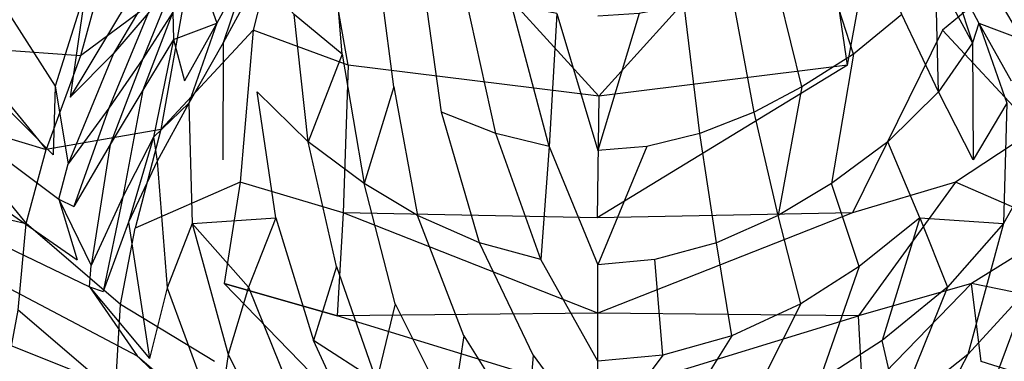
# Model space of a CAD drawing. Extents: x 0 to 0.3, y -0.31 to 0.
# Tile 13 of 27: x 0.102 to 0.184, y -0.151 to -0.122. Entities that reach past the tile are written whole.
import ezdxf

# ---------------------------------------------------------------- set-up
doc = ezdxf.new("R2010")
doc.units = 0
doc.layers.add('L0_URINAL_N_752700__0___REPLACE', color=7, linetype='CONTINUOUS')

msp = doc.modelspace()

# ---------------------------------------------------------------- linework, layer by layer
at = {"layer": 'L0_URINAL_N_752700__0___REPLACE', "color": 8}
for points, invisible_edges in [([(0.086247, -0.09873, 0.211068), (0.082701, -0.111306, 0.201759), (0.10483, -0.127692, 0.15076), (0.086247, -0.09873, 0.211068)], 14), ([(0.086247, -0.09873, 0.211068), (0.10483, -0.127692, 0.15076), (0.107343, -0.119739, 0.155452), (0.086247, -0.09873, 0.211068)], 14), ([(0.125675, -0.106162, 0.003301), (0.121308, -0.123048, 0.006277), (0.115899, -0.118524, 0.006268), (0.125675, -0.106162, 0.003301)], 14), ([(0.125675, -0.106162, 0.003301), (0.129223, -0.125957, 0.006284), (0.121308, -0.123048, 0.006277), (0.125675, -0.106162, 0.003301)], 13), ([(0.129223, -0.125957, 0.006284), (0.125675, -0.106162, 0.003301), (0.131811, -0.108482, 0.003301), (0.129223, -0.125957, 0.006284)], 14), ([(0.174325, -0.106162, 0.003301), (0.170777, -0.125957, 0.006284), (0.168189, -0.108482, 0.003301), (0.174325, -0.106162, 0.003301)], 13), ([(0.170777, -0.125957, 0.006284), (0.174325, -0.106162, 0.003301), (0.178692, -0.123048, 0.006277), (0.170777, -0.125957, 0.006284)], 14), ([(0.184101, -0.118524, 0.006268), (0.178692, -0.123048, 0.006277), (0.174325, -0.106162, 0.003301), (0.184101, -0.118524, 0.006268)], 14), ([(0.150079, -0.128524, 0.005789), (0.129223, -0.125957, 0.006284), (0.131811, -0.108482, 0.003301), (0.150079, -0.128524, 0.005789)], 14), ([(0.150079, -0.128524, 0.005789), (0.131811, -0.108482, 0.003301), (0.150023, -0.115371, 0.002129), (0.150079, -0.128524, 0.005789)], 14), ([(0.168189, -0.108482, 0.003301), (0.150079, -0.128524, 0.005789), (0.150023, -0.115371, 0.002129), (0.168189, -0.108482, 0.003301)], 14), ([(0.170777, -0.125957, 0.006284), (0.150079, -0.128524, 0.005789), (0.168189, -0.108482, 0.003301), (0.170777, -0.125957, 0.006284)], 14), ([(0.082701, -0.111306, 0.201759), (0.082629, -0.12029, 0.195069), (0.104669, -0.133409, 0.147385), (0.082701, -0.111306, 0.201759)], 14), ([(0.082701, -0.111306, 0.201759), (0.104669, -0.133409, 0.147385), (0.10483, -0.127692, 0.15076), (0.082701, -0.111306, 0.201759)], 14), ([(0.1105, -0.112161, 0.006304), (0.10694, -0.125169, 0.012325), (0.100602, -0.117162, 0.012048), (0.1105, -0.112161, 0.006304)], 14), ([(0.115899, -0.118524, 0.006268), (0.10694, -0.125169, 0.012325), (0.1105, -0.112161, 0.006304), (0.115899, -0.118524, 0.006268)], 14), ([(0.128726, -0.125046, 0.111066), (0.127824, -0.114101, 0.114209), (0.124714, -0.121737, 0.113984), (0.128726, -0.125046, 0.111066)], 14), ([(0.131527, -0.116409, 0.111528), (0.127824, -0.114101, 0.114209), (0.128726, -0.125046, 0.111066), (0.131527, -0.116409, 0.111528)], 14), ([(0.172176, -0.114101, 0.114209), (0.168473, -0.116409, 0.111528), (0.171274, -0.125046, 0.111066), (0.172176, -0.114101, 0.114209)], 14), ([(0.175286, -0.121737, 0.113984), (0.172176, -0.114101, 0.114209), (0.171274, -0.125046, 0.111066), (0.175286, -0.121737, 0.113984)], 14), ([(0.114814, -0.116312, 0.142878), (0.112054, -0.118657, 0.146912), (0.109692, -0.124986, 0.141719), (0.114814, -0.116312, 0.142878)], 14), ([(0.114814, -0.116312, 0.142878), (0.109692, -0.124986, 0.141719), (0.112575, -0.121623, 0.137104), (0.114814, -0.116312, 0.142878)], 14), ([(0.10694, -0.125169, 0.012325), (0.097112, -0.12446, 0.020117), (0.100602, -0.117162, 0.012048), (0.10694, -0.125169, 0.012325)], 14), ([(0.121151, -0.117102, 0.118968), (0.11726, -0.119481, 0.123842), (0.118291, -0.122454, 0.120148), (0.121151, -0.117102, 0.118968)], 13), ([(0.121151, -0.117102, 0.118968), (0.118291, -0.122454, 0.120148), (0.118824, -0.124096, 0.118402), (0.121151, -0.117102, 0.118968)], 14), ([(0.121151, -0.117102, 0.118968), (0.118824, -0.124096, 0.118402), (0.121878, -0.118465, 0.117336), (0.121151, -0.117102, 0.118968)], 14), ([(0.133013, -0.127759, 0.108857), (0.131527, -0.116409, 0.111528), (0.128726, -0.125046, 0.111066), (0.133013, -0.127759, 0.108857)], 14), ([(0.135373, -0.118281, 0.109494), (0.131527, -0.116409, 0.111528), (0.133013, -0.127759, 0.108857), (0.135373, -0.118281, 0.109494)], 14), ([(0.168473, -0.116409, 0.111528), (0.164627, -0.118281, 0.109494), (0.166987, -0.127759, 0.108857), (0.168473, -0.116409, 0.111528)], 14), ([(0.171274, -0.125046, 0.111066), (0.168473, -0.116409, 0.111528), (0.166987, -0.127759, 0.108857), (0.171274, -0.125046, 0.111066)], 14), ([(0.178849, -0.117102, 0.118968), (0.178122, -0.118465, 0.117336), (0.181176, -0.124096, 0.118402), (0.178849, -0.117102, 0.118968)], 14), ([(0.178849, -0.117102, 0.118968), (0.181176, -0.124096, 0.118402), (0.181709, -0.122454, 0.120148), (0.178849, -0.117102, 0.118968)], 14), ([(0.18274, -0.119481, 0.123842), (0.178849, -0.117102, 0.118968), (0.181709, -0.122454, 0.120148), (0.18274, -0.119481, 0.123842)], 13), ([(0.112054, -0.118657, 0.146912), (0.108541, -0.120932, 0.152294), (0.106087, -0.128622, 0.147864), (0.112054, -0.118657, 0.146912)], 14), ([(0.112054, -0.118657, 0.146912), (0.106087, -0.128622, 0.147864), (0.109692, -0.124986, 0.141719), (0.112054, -0.118657, 0.146912)], 14), ([(0.115899, -0.118524, 0.006268), (0.113629, -0.13131, 0.01255), (0.10694, -0.125169, 0.012325), (0.115899, -0.118524, 0.006268)], 14), ([(0.115021, -0.118286, 0.133766), (0.112575, -0.121623, 0.137104), (0.112119, -0.125431, 0.132862), (0.115021, -0.118286, 0.133766)], 14), ([(0.115021, -0.118286, 0.133766), (0.112119, -0.125431, 0.132862), (0.114631, -0.12154, 0.12924), (0.115021, -0.118286, 0.133766)], 14), ([(0.121308, -0.123048, 0.006277), (0.113629, -0.13131, 0.01255), (0.115899, -0.118524, 0.006268), (0.121308, -0.123048, 0.006277)], 14), ([(0.121878, -0.118465, 0.117336), (0.118824, -0.124096, 0.118402), (0.121653, -0.128165, 0.114771), (0.121878, -0.118465, 0.117336)], 14), ([(0.124714, -0.121737, 0.113984), (0.121878, -0.118465, 0.117336), (0.121653, -0.128165, 0.114771), (0.124714, -0.121737, 0.113984)], 14), ([(0.136992, -0.129851, 0.107405), (0.135373, -0.118281, 0.109494), (0.133013, -0.127759, 0.108857), (0.136992, -0.129851, 0.107405)], 14), ([(0.138881, -0.119711, 0.108164), (0.135373, -0.118281, 0.109494), (0.136992, -0.129851, 0.107405), (0.138881, -0.119711, 0.108164)], 14), ([(0.164627, -0.118281, 0.109494), (0.161119, -0.119711, 0.108164), (0.163008, -0.129851, 0.107405), (0.164627, -0.118281, 0.109494)], 14), ([(0.166987, -0.127759, 0.108857), (0.164627, -0.118281, 0.109494), (0.163008, -0.129851, 0.107405), (0.166987, -0.127759, 0.108857)], 14), ([(0.178347, -0.128165, 0.114771), (0.178122, -0.118465, 0.117336), (0.175286, -0.121737, 0.113984), (0.178347, -0.128165, 0.114771)], 14), ([(0.181176, -0.124096, 0.118402), (0.178122, -0.118465, 0.117336), (0.178347, -0.128165, 0.114771), (0.181176, -0.124096, 0.118402)], 14), ([(0.186371, -0.13131, 0.01255), (0.178692, -0.123048, 0.006277), (0.184101, -0.118524, 0.006268), (0.186371, -0.13131, 0.01255)], 14), ([(0.11726, -0.119481, 0.123842), (0.114631, -0.12154, 0.12924), (0.114687, -0.123807, 0.126293), (0.11726, -0.119481, 0.123842)], 13), ([(0.114687, -0.123807, 0.126293), (0.118291, -0.122454, 0.120148), (0.11726, -0.119481, 0.123842), (0.114687, -0.123807, 0.126293)], 14), ([(0.181709, -0.122454, 0.120148), (0.185313, -0.123807, 0.126293), (0.18274, -0.119481, 0.123842), (0.181709, -0.122454, 0.120148)], 14), ([(0.185369, -0.12154, 0.12924), (0.18274, -0.119481, 0.123842), (0.185313, -0.123807, 0.126293), (0.185369, -0.12154, 0.12924)], 13), ([(0.082629, -0.12029, 0.195069), (0.083458, -0.126035, 0.190776), (0.10515, -0.137083, 0.145215), (0.082629, -0.12029, 0.195069)], 14), ([(0.082629, -0.12029, 0.195069), (0.10515, -0.137083, 0.145215), (0.104669, -0.133409, 0.147385), (0.082629, -0.12029, 0.195069)], 14), ([(0.107343, -0.119739, 0.155452), (0.10483, -0.127692, 0.15076), (0.106087, -0.128622, 0.147864), (0.107343, -0.119739, 0.155452)], 14), ([(0.107343, -0.119739, 0.155452), (0.106087, -0.128622, 0.147864), (0.108541, -0.120932, 0.152294), (0.107343, -0.119739, 0.155452)], 14), ([(0.141519, -0.131639, 0.106322), (0.138881, -0.119711, 0.108164), (0.136992, -0.129851, 0.107405), (0.141519, -0.131639, 0.106322)], 14), ([(0.142806, -0.120925, 0.107179), (0.138881, -0.119711, 0.108164), (0.141519, -0.131639, 0.106322), (0.142806, -0.120925, 0.107179)], 14), ([(0.161119, -0.119711, 0.108164), (0.157194, -0.120925, 0.107179), (0.158481, -0.131639, 0.106322), (0.161119, -0.119711, 0.108164)], 14), ([(0.163008, -0.129851, 0.107405), (0.161119, -0.119711, 0.108164), (0.158481, -0.131639, 0.106322), (0.163008, -0.129851, 0.107405)], 14), ([(0.145937, -0.132722, 0.105795), (0.142806, -0.120925, 0.107179), (0.141519, -0.131639, 0.106322), (0.145937, -0.132722, 0.105795)], 14), ([(0.146573, -0.121655, 0.106704), (0.142806, -0.120925, 0.107179), (0.145937, -0.132722, 0.105795), (0.146573, -0.121655, 0.106704)], 14), ([(0.157194, -0.120925, 0.107179), (0.153427, -0.121655, 0.106704), (0.154063, -0.132722, 0.105795), (0.157194, -0.120925, 0.107179)], 14), ([(0.158481, -0.131639, 0.106322), (0.157194, -0.120925, 0.107179), (0.154063, -0.132722, 0.105795), (0.158481, -0.131639, 0.106322)], 14), ([(0.112575, -0.121623, 0.137104), (0.109692, -0.124986, 0.141719), (0.109293, -0.129525, 0.137929), (0.112575, -0.121623, 0.137104)], 14), ([(0.112575, -0.121623, 0.137104), (0.109293, -0.129525, 0.137929), (0.112119, -0.125431, 0.132862), (0.112575, -0.121623, 0.137104)], 14), ([(0.114631, -0.12154, 0.12924), (0.112119, -0.125431, 0.132862), (0.112123, -0.12803, 0.130083), (0.114631, -0.12154, 0.12924)], 14), ([(0.114631, -0.12154, 0.12924), (0.112123, -0.12803, 0.130083), (0.114687, -0.123807, 0.126293), (0.114631, -0.12154, 0.12924)], 14), ([(0.125878, -0.132332, 0.11155), (0.124714, -0.121737, 0.113984), (0.121653, -0.128165, 0.114771), (0.125878, -0.132332, 0.11155)], 14), ([(0.128726, -0.125046, 0.111066), (0.124714, -0.121737, 0.113984), (0.125878, -0.132332, 0.11155), (0.128726, -0.125046, 0.111066)], 14), ([(0.149999, -0.133057, 0.105656), (0.146573, -0.121655, 0.106704), (0.145937, -0.132722, 0.105795), (0.149999, -0.133057, 0.105656)], 13), ([(0.146573, -0.121655, 0.106704), (0.149999, -0.133057, 0.105656), (0.149999, -0.121879, 0.10658), (0.146573, -0.121655, 0.106704)], 14), ([(0.149999, -0.133057, 0.105656), (0.153427, -0.121655, 0.106704), (0.149999, -0.121879, 0.10658), (0.149999, -0.133057, 0.105656)], 13), ([(0.153427, -0.121655, 0.106704), (0.149999, -0.133057, 0.105656), (0.154063, -0.132722, 0.105795), (0.153427, -0.121655, 0.106704)], 14), ([(0.175286, -0.121737, 0.113984), (0.171274, -0.125046, 0.111066), (0.174122, -0.132332, 0.11155), (0.175286, -0.121737, 0.113984)], 14), ([(0.178347, -0.128165, 0.114771), (0.175286, -0.121737, 0.113984), (0.174122, -0.132332, 0.11155), (0.178347, -0.128165, 0.114771)], 14), ([(0.118291, -0.122454, 0.120148), (0.114687, -0.123807, 0.126293), (0.115605, -0.127254, 0.122561), (0.118291, -0.122454, 0.120148)], 13), ([(0.118291, -0.122454, 0.120148), (0.115605, -0.127254, 0.122561), (0.115968, -0.129106, 0.120772), (0.118291, -0.122454, 0.120148)], 14), ([(0.118291, -0.122454, 0.120148), (0.115968, -0.129106, 0.120772), (0.118824, -0.124096, 0.118402), (0.118291, -0.122454, 0.120148)], 14), ([(0.181709, -0.122454, 0.120148), (0.181176, -0.124096, 0.118402), (0.184032, -0.129106, 0.120772), (0.181709, -0.122454, 0.120148)], 14), ([(0.181709, -0.122454, 0.120148), (0.184032, -0.129106, 0.120772), (0.184395, -0.127254, 0.122561), (0.181709, -0.122454, 0.120148)], 14), ([(0.185313, -0.123807, 0.126293), (0.181709, -0.122454, 0.120148), (0.184395, -0.127254, 0.122561), (0.185313, -0.123807, 0.126293)], 13), ([(0.121308, -0.123048, 0.006277), (0.120241, -0.135673, 0.01264), (0.113629, -0.13131, 0.01255), (0.121308, -0.123048, 0.006277)], 14), ([(0.12881, -0.138232, 0.012538), (0.120241, -0.135673, 0.01264), (0.121308, -0.123048, 0.006277), (0.12881, -0.138232, 0.012538)], 14), ([(0.129223, -0.125957, 0.006284), (0.12881, -0.138232, 0.012538), (0.121308, -0.123048, 0.006277), (0.129223, -0.125957, 0.006284)], 14), ([(0.178692, -0.123048, 0.006277), (0.17119, -0.138232, 0.012538), (0.170777, -0.125957, 0.006284), (0.178692, -0.123048, 0.006277)], 14), ([(0.179759, -0.135673, 0.01264), (0.17119, -0.138232, 0.012538), (0.178692, -0.123048, 0.006277), (0.179759, -0.135673, 0.01264)], 14), ([(0.186371, -0.13131, 0.01255), (0.179759, -0.135673, 0.01264), (0.178692, -0.123048, 0.006277), (0.186371, -0.13131, 0.01255)], 14), ([(0.097112, -0.12446, 0.020117), (0.104072, -0.132967, 0.02027), (0.095068, -0.13024, 0.030918), (0.097112, -0.12446, 0.020117)], 14), ([(0.10694, -0.125169, 0.012325), (0.104072, -0.132967, 0.02027), (0.097112, -0.12446, 0.020117), (0.10694, -0.125169, 0.012325)], 14), ([(0.114687, -0.123807, 0.126293), (0.112123, -0.12803, 0.130083), (0.113017, -0.131929, 0.126466), (0.114687, -0.123807, 0.126293)], 14), ([(0.114687, -0.123807, 0.126293), (0.113017, -0.131929, 0.126466), (0.115605, -0.127254, 0.122561), (0.114687, -0.123807, 0.126293)], 14), ([(0.118824, -0.124096, 0.118402), (0.115968, -0.129106, 0.120772), (0.11878, -0.133814, 0.116936), (0.118824, -0.124096, 0.118402)], 14), ([(0.118824, -0.124096, 0.118402), (0.11878, -0.133814, 0.116936), (0.121653, -0.128165, 0.114771), (0.118824, -0.124096, 0.118402)], 14), ([(0.181176, -0.124096, 0.118402), (0.178347, -0.128165, 0.114771), (0.18122, -0.133814, 0.116936), (0.181176, -0.124096, 0.118402)], 14), ([(0.181176, -0.124096, 0.118402), (0.18122, -0.133814, 0.116936), (0.184032, -0.129106, 0.120772), (0.181176, -0.124096, 0.118402)], 14), ([(0.113629, -0.13131, 0.01255), (0.104072, -0.132967, 0.02027), (0.10694, -0.125169, 0.012325), (0.113629, -0.13131, 0.01255)], 14), ([(0.109692, -0.124986, 0.141719), (0.106087, -0.128622, 0.147864), (0.10592, -0.134154, 0.144677), (0.109692, -0.124986, 0.141719)], 14), ([(0.109692, -0.124986, 0.141719), (0.10592, -0.134154, 0.144677), (0.109293, -0.129525, 0.137929), (0.109692, -0.124986, 0.141719)], 14), ([(0.130559, -0.135779, 0.10908), (0.128726, -0.125046, 0.111066), (0.125878, -0.132332, 0.11155), (0.130559, -0.135779, 0.10908)], 13), ([(0.128726, -0.125046, 0.111066), (0.130559, -0.135779, 0.10908), (0.133013, -0.127759, 0.108857), (0.128726, -0.125046, 0.111066)], 14), ([(0.169441, -0.135779, 0.10908), (0.171274, -0.125046, 0.111066), (0.166987, -0.127759, 0.108857), (0.169441, -0.135779, 0.10908)], 13), ([(0.171274, -0.125046, 0.111066), (0.169441, -0.135779, 0.10908), (0.174122, -0.132332, 0.11155), (0.171274, -0.125046, 0.111066)], 14), ([(0.083458, -0.126035, 0.190776), (0.085857, -0.133911, 0.184865), (0.106657, -0.142148, 0.142223), (0.083458, -0.126035, 0.190776)], 14), ([(0.083458, -0.126035, 0.190776), (0.106657, -0.142148, 0.142223), (0.10515, -0.137083, 0.145215), (0.083458, -0.126035, 0.190776)], 14), ([(0.112119, -0.125431, 0.132862), (0.109293, -0.129525, 0.137929), (0.109409, -0.132536, 0.13545), (0.112119, -0.125431, 0.132862)], 14), ([(0.112119, -0.125431, 0.132862), (0.109409, -0.132536, 0.13545), (0.112123, -0.12803, 0.130083), (0.112119, -0.125431, 0.132862)], 14), ([(0.149942, -0.138655, 0.013057), (0.12881, -0.138232, 0.012538), (0.129223, -0.125957, 0.006284), (0.149942, -0.138655, 0.013057)], 14), ([(0.150079, -0.128524, 0.005789), (0.149942, -0.138655, 0.013057), (0.129223, -0.125957, 0.006284), (0.150079, -0.128524, 0.005789)], 14), ([(0.170777, -0.125957, 0.006284), (0.149942, -0.138655, 0.013057), (0.150079, -0.128524, 0.005789), (0.170777, -0.125957, 0.006284)], 14), ([(0.17119, -0.138232, 0.012538), (0.149942, -0.138655, 0.013057), (0.170777, -0.125957, 0.006284), (0.17119, -0.138232, 0.012538)], 14), ([(0.10483, -0.127692, 0.15076), (0.104669, -0.133409, 0.147385), (0.10592, -0.134154, 0.144677), (0.10483, -0.127692, 0.15076)], 14), ([(0.10483, -0.127692, 0.15076), (0.10592, -0.134154, 0.144677), (0.106087, -0.128622, 0.147864), (0.10483, -0.127692, 0.15076)], 14), ([(0.113017, -0.131929, 0.126466), (0.115968, -0.129106, 0.120772), (0.115605, -0.127254, 0.122561), (0.113017, -0.131929, 0.126466)], 14), ([(0.134994, -0.138445, 0.107416), (0.133013, -0.127759, 0.108857), (0.130559, -0.135779, 0.10908), (0.134994, -0.138445, 0.107416)], 13), ([(0.133013, -0.127759, 0.108857), (0.134994, -0.138445, 0.107416), (0.136992, -0.129851, 0.107405), (0.133013, -0.127759, 0.108857)], 14), ([(0.165006, -0.138445, 0.107416), (0.166987, -0.127759, 0.108857), (0.163008, -0.129851, 0.107405), (0.165006, -0.138445, 0.107416)], 13), ([(0.166987, -0.127759, 0.108857), (0.165006, -0.138445, 0.107416), (0.169441, -0.135779, 0.10908), (0.166987, -0.127759, 0.108857)], 14), ([(0.112123, -0.12803, 0.130083), (0.109409, -0.132536, 0.13545), (0.110453, -0.136907, 0.132126), (0.112123, -0.12803, 0.130083)], 14), ([(0.112123, -0.12803, 0.130083), (0.110453, -0.136907, 0.132126), (0.113017, -0.131929, 0.126466), (0.112123, -0.12803, 0.130083)], 14), ([(0.1232, -0.138661, 0.113441), (0.121653, -0.128165, 0.114771), (0.11878, -0.133814, 0.116936), (0.1232, -0.138661, 0.113441)], 14), ([(0.125878, -0.132332, 0.11155), (0.121653, -0.128165, 0.114771), (0.1232, -0.138661, 0.113441), (0.125878, -0.132332, 0.11155)], 14), ([(0.178347, -0.128165, 0.114771), (0.174122, -0.132332, 0.11155), (0.1768, -0.138661, 0.113441), (0.178347, -0.128165, 0.114771)], 14), ([(0.18122, -0.133814, 0.116936), (0.178347, -0.128165, 0.114771), (0.1768, -0.138661, 0.113441), (0.18122, -0.133814, 0.116936)], 14), ([(0.115968, -0.129106, 0.120772), (0.113017, -0.131929, 0.126466), (0.113334, -0.13393, 0.124731), (0.115968, -0.129106, 0.120772)], 13), ([(0.115968, -0.129106, 0.120772), (0.113334, -0.13393, 0.124731), (0.116234, -0.13911, 0.120843), (0.115968, -0.129106, 0.120772)], 14), ([(0.115968, -0.129106, 0.120772), (0.116234, -0.13911, 0.120843), (0.11878, -0.133814, 0.116936), (0.115968, -0.129106, 0.120772)], 14), ([(0.184032, -0.129106, 0.120772), (0.18122, -0.133814, 0.116936), (0.183766, -0.13911, 0.120843), (0.184032, -0.129106, 0.120772)], 14), ([(0.184032, -0.129106, 0.120772), (0.183766, -0.13911, 0.120843), (0.186666, -0.13393, 0.124731), (0.184032, -0.129106, 0.120772)], 14), ([(0.095068, -0.13024, 0.030918), (0.102432, -0.139116, 0.031149), (0.094179, -0.137269, 0.055077), (0.095068, -0.13024, 0.030918)], 14), ([(0.095068, -0.13024, 0.030918), (0.104072, -0.132967, 0.02027), (0.102432, -0.139116, 0.031149), (0.095068, -0.13024, 0.030918)], 14), ([(0.109293, -0.129525, 0.137929), (0.10592, -0.134154, 0.144677), (0.106382, -0.137711, 0.142628), (0.109293, -0.129525, 0.137929)], 14), ([(0.109293, -0.129525, 0.137929), (0.106382, -0.137711, 0.142628), (0.109409, -0.132536, 0.13545), (0.109293, -0.129525, 0.137929)], 14), ([(0.140139, -0.14073, 0.106145), (0.136992, -0.129851, 0.107405), (0.134994, -0.138445, 0.107416), (0.140139, -0.14073, 0.106145)], 14), ([(0.141519, -0.131639, 0.106322), (0.136992, -0.129851, 0.107405), (0.140139, -0.14073, 0.106145), (0.141519, -0.131639, 0.106322)], 14), ([(0.163008, -0.129851, 0.107405), (0.158481, -0.131639, 0.106322), (0.159861, -0.14073, 0.106145), (0.163008, -0.129851, 0.107405)], 14), ([(0.165006, -0.138445, 0.107416), (0.163008, -0.129851, 0.107405), (0.159861, -0.14073, 0.106145), (0.165006, -0.138445, 0.107416)], 14), ([(0.113629, -0.13131, 0.01255), (0.111503, -0.139504, 0.020363), (0.104072, -0.132967, 0.02027), (0.113629, -0.13131, 0.01255)], 14), ([(0.113017, -0.131929, 0.126466), (0.110453, -0.136907, 0.132126), (0.110949, -0.139008, 0.130564), (0.113017, -0.131929, 0.126466)], 14), ([(0.113017, -0.131929, 0.126466), (0.110949, -0.139008, 0.130564), (0.113334, -0.13393, 0.124731), (0.113017, -0.131929, 0.126466)], 14), ([(0.120241, -0.135673, 0.01264), (0.111503, -0.139504, 0.020363), (0.113629, -0.13131, 0.01255), (0.120241, -0.135673, 0.01264)], 14), ([(0.145249, -0.142118, 0.105498), (0.141519, -0.131639, 0.106322), (0.140139, -0.14073, 0.106145), (0.145249, -0.142118, 0.105498)], 14), ([(0.145937, -0.132722, 0.105795), (0.141519, -0.131639, 0.106322), (0.145249, -0.142118, 0.105498), (0.145937, -0.132722, 0.105795)], 14), ([(0.158481, -0.131639, 0.106322), (0.154063, -0.132722, 0.105795), (0.154751, -0.142118, 0.105498), (0.158481, -0.131639, 0.106322)], 14), ([(0.159861, -0.14073, 0.106145), (0.158481, -0.131639, 0.106322), (0.154751, -0.142118, 0.105498), (0.159861, -0.14073, 0.106145)], 14), ([(0.188497, -0.139504, 0.020363), (0.179759, -0.135673, 0.01264), (0.186371, -0.13131, 0.01255), (0.188497, -0.139504, 0.020363)], 14), ([(0.109409, -0.132536, 0.13545), (0.106382, -0.137711, 0.142628), (0.107839, -0.142615, 0.139802), (0.109409, -0.132536, 0.13545)], 14), ([(0.109409, -0.132536, 0.13545), (0.107839, -0.142615, 0.139802), (0.110453, -0.136907, 0.132126), (0.109409, -0.132536, 0.13545)], 14), ([(0.128251, -0.142691, 0.110715), (0.125878, -0.132332, 0.11155), (0.1232, -0.138661, 0.113441), (0.128251, -0.142691, 0.110715)], 14), ([(0.130559, -0.135779, 0.10908), (0.125878, -0.132332, 0.11155), (0.128251, -0.142691, 0.110715), (0.130559, -0.135779, 0.10908)], 14), ([(0.149999, -0.142548, 0.105322), (0.145937, -0.132722, 0.105795), (0.145249, -0.142118, 0.105498), (0.149999, -0.142548, 0.105322)], 13), ([(0.145937, -0.132722, 0.105795), (0.149999, -0.142548, 0.105322), (0.149999, -0.133057, 0.105656), (0.145937, -0.132722, 0.105795)], 14), ([(0.149999, -0.142548, 0.105322), (0.154063, -0.132722, 0.105795), (0.149999, -0.133057, 0.105656), (0.149999, -0.142548, 0.105322)], 13), ([(0.154063, -0.132722, 0.105795), (0.149999, -0.142548, 0.105322), (0.154751, -0.142118, 0.105498), (0.154063, -0.132722, 0.105795)], 14), ([(0.174122, -0.132332, 0.11155), (0.169441, -0.135779, 0.10908), (0.171749, -0.142691, 0.110715), (0.174122, -0.132332, 0.11155)], 14), ([(0.1768, -0.138661, 0.113441), (0.174122, -0.132332, 0.11155), (0.171749, -0.142691, 0.110715), (0.1768, -0.138661, 0.113441)], 14), ([(0.102432, -0.139116, 0.031149), (0.104072, -0.132967, 0.02027), (0.111503, -0.139504, 0.020363), (0.102432, -0.139116, 0.031149)], 14), ([(0.10515, -0.137083, 0.145215), (0.10592, -0.134154, 0.144677), (0.104669, -0.133409, 0.147385), (0.10515, -0.137083, 0.145215)], 14), ([(0.085857, -0.133911, 0.184865), (0.087463, -0.13736, 0.182265), (0.107692, -0.144376, 0.140907), (0.085857, -0.133911, 0.184865)], 14), ([(0.085857, -0.133911, 0.184865), (0.107692, -0.144376, 0.140907), (0.106657, -0.142148, 0.142223), (0.085857, -0.133911, 0.184865)], 14), ([(0.10592, -0.134154, 0.144677), (0.10515, -0.137083, 0.145215), (0.106382, -0.137711, 0.142628), (0.10592, -0.134154, 0.144677)], 13), ([(0.113334, -0.13393, 0.124731), (0.110949, -0.139008, 0.130564), (0.114154, -0.144482, 0.126856), (0.113334, -0.13393, 0.124731)], 14), ([(0.113334, -0.13393, 0.124731), (0.114154, -0.144482, 0.126856), (0.116234, -0.13911, 0.120843), (0.113334, -0.13393, 0.124731)], 14), ([(0.116234, -0.13911, 0.120843), (0.1232, -0.138661, 0.113441), (0.11878, -0.133814, 0.116936), (0.116234, -0.13911, 0.120843)], 14), ([(0.1768, -0.138661, 0.113441), (0.183766, -0.13911, 0.120843), (0.18122, -0.133814, 0.116936), (0.1768, -0.138661, 0.113441)], 14), ([(0.186666, -0.13393, 0.124731), (0.183766, -0.13911, 0.120843), (0.185846, -0.144482, 0.126856), (0.186666, -0.13393, 0.124731)], 14), ([(0.120241, -0.135673, 0.01264), (0.118905, -0.144111, 0.02041), (0.111503, -0.139504, 0.020363), (0.120241, -0.135673, 0.01264)], 14), ([(0.128299, -0.1468, 0.020355), (0.118905, -0.144111, 0.02041), (0.120241, -0.135673, 0.01264), (0.128299, -0.1468, 0.020355)], 14), ([(0.12881, -0.138232, 0.012538), (0.128299, -0.1468, 0.020355), (0.120241, -0.135673, 0.01264), (0.12881, -0.138232, 0.012538)], 14), ([(0.133116, -0.145802, 0.108826), (0.130559, -0.135779, 0.10908), (0.128251, -0.142691, 0.110715), (0.133116, -0.145802, 0.108826)], 14), ([(0.134994, -0.138445, 0.107416), (0.130559, -0.135779, 0.10908), (0.133116, -0.145802, 0.108826), (0.134994, -0.138445, 0.107416)], 14), ([(0.169441, -0.135779, 0.10908), (0.165006, -0.138445, 0.107416), (0.166884, -0.145802, 0.108826), (0.169441, -0.135779, 0.10908)], 14), ([(0.171749, -0.142691, 0.110715), (0.169441, -0.135779, 0.10908), (0.166884, -0.145802, 0.108826), (0.171749, -0.142691, 0.110715)], 14), ([(0.179759, -0.135673, 0.01264), (0.171701, -0.1468, 0.020355), (0.17119, -0.138232, 0.012538), (0.179759, -0.135673, 0.01264)], 14), ([(0.181095, -0.144111, 0.02041), (0.171701, -0.1468, 0.020355), (0.179759, -0.135673, 0.01264), (0.181095, -0.144111, 0.02041)], 14), ([(0.188497, -0.139504, 0.020363), (0.181095, -0.144111, 0.02041), (0.179759, -0.135673, 0.01264), (0.188497, -0.139504, 0.020363)], 14), ([(0.087463, -0.13736, 0.182265), (0.0935, -0.146218, 0.175548), (0.111649, -0.150135, 0.137502), (0.087463, -0.13736, 0.182265)], 14), ([(0.087463, -0.13736, 0.182265), (0.111649, -0.150135, 0.137502), (0.107692, -0.144376, 0.140907), (0.087463, -0.13736, 0.182265)], 14), ([(0.094179, -0.137269, 0.055077), (0.102432, -0.139116, 0.031149), (0.101752, -0.146331, 0.055641), (0.094179, -0.137269, 0.055077)], 14), ([(0.10515, -0.137083, 0.145215), (0.106657, -0.142148, 0.142223), (0.107839, -0.142615, 0.139802), (0.10515, -0.137083, 0.145215)], 14), ([(0.10515, -0.137083, 0.145215), (0.107839, -0.142615, 0.139802), (0.106382, -0.137711, 0.142628), (0.10515, -0.137083, 0.145215)], 14), ([(0.110453, -0.136907, 0.132126), (0.107839, -0.142615, 0.139802), (0.108841, -0.144775, 0.138558), (0.110453, -0.136907, 0.132126)], 14), ([(0.110453, -0.136907, 0.132126), (0.108841, -0.144775, 0.138558), (0.110949, -0.139008, 0.130564), (0.110453, -0.136907, 0.132126)], 14), ([(0.15, -0.146585, 0.020817), (0.128299, -0.1468, 0.020355), (0.12881, -0.138232, 0.012538), (0.15, -0.146585, 0.020817)], 14), ([(0.15, -0.146585, 0.020817), (0.12881, -0.138232, 0.012538), (0.149942, -0.138655, 0.013057), (0.15, -0.146585, 0.020817)], 14), ([(0.138844, -0.148463, 0.107346), (0.134994, -0.138445, 0.107416), (0.133116, -0.145802, 0.108826), (0.138844, -0.148463, 0.107346)], 14), ([(0.140139, -0.14073, 0.106145), (0.134994, -0.138445, 0.107416), (0.138844, -0.148463, 0.107346), (0.140139, -0.14073, 0.106145)], 14), ([(0.17119, -0.138232, 0.012538), (0.15, -0.146585, 0.020817), (0.149942, -0.138655, 0.013057), (0.17119, -0.138232, 0.012538)], 14), ([(0.171701, -0.1468, 0.020355), (0.15, -0.146585, 0.020817), (0.17119, -0.138232, 0.012538), (0.171701, -0.1468, 0.020355)], 14), ([(0.165006, -0.138445, 0.107416), (0.159861, -0.14073, 0.106145), (0.161156, -0.148463, 0.107346), (0.165006, -0.138445, 0.107416)], 14), ([(0.166884, -0.145802, 0.108826), (0.165006, -0.138445, 0.107416), (0.161156, -0.148463, 0.107346), (0.166884, -0.145802, 0.108826)], 14), ([(0.101752, -0.146331, 0.055641), (0.102432, -0.139116, 0.031149), (0.110278, -0.14587, 0.031302), (0.101752, -0.146331, 0.055641)], 14), ([(0.110278, -0.14587, 0.031302), (0.102432, -0.139116, 0.031149), (0.111503, -0.139504, 0.020363), (0.110278, -0.14587, 0.031302)], 14), ([(0.110949, -0.139008, 0.130564), (0.108841, -0.144775, 0.138558), (0.11268, -0.150357, 0.135342), (0.110949, -0.139008, 0.130564)], 14), ([(0.110949, -0.139008, 0.130564), (0.11268, -0.150357, 0.135342), (0.114154, -0.144482, 0.126856), (0.110949, -0.139008, 0.130564)], 14), ([(0.116234, -0.13911, 0.120843), (0.114154, -0.144482, 0.126856), (0.119222, -0.150014, 0.1233), (0.116234, -0.13911, 0.120843)], 14), ([(0.1232, -0.138661, 0.113441), (0.116234, -0.13911, 0.120843), (0.120909, -0.144425, 0.117203), (0.1232, -0.138661, 0.113441)], 13), ([(0.116234, -0.13911, 0.120843), (0.119222, -0.150014, 0.1233), (0.120909, -0.144425, 0.117203), (0.116234, -0.13911, 0.120843)], 14), ([(0.126328, -0.148847, 0.114314), (0.1232, -0.138661, 0.113441), (0.120909, -0.144425, 0.117203), (0.126328, -0.148847, 0.114314)], 13), ([(0.1232, -0.138661, 0.113441), (0.126328, -0.148847, 0.114314), (0.128251, -0.142691, 0.110715), (0.1232, -0.138661, 0.113441)], 14), ([(0.173672, -0.148847, 0.114314), (0.1768, -0.138661, 0.113441), (0.171749, -0.142691, 0.110715), (0.173672, -0.148847, 0.114314)], 13), ([(0.1768, -0.138661, 0.113441), (0.173672, -0.148847, 0.114314), (0.179091, -0.144425, 0.117203), (0.1768, -0.138661, 0.113441)], 14), ([(0.183766, -0.13911, 0.120843), (0.1768, -0.138661, 0.113441), (0.179091, -0.144425, 0.117203), (0.183766, -0.13911, 0.120843)], 13), ([(0.183766, -0.13911, 0.120843), (0.179091, -0.144425, 0.117203), (0.180778, -0.150014, 0.1233), (0.183766, -0.13911, 0.120843)], 14), ([(0.183766, -0.13911, 0.120843), (0.180778, -0.150014, 0.1233), (0.185846, -0.144482, 0.126856), (0.183766, -0.13911, 0.120843)], 14), ([(0.110278, -0.14587, 0.031302), (0.111503, -0.139504, 0.020363), (0.118905, -0.144111, 0.02041), (0.110278, -0.14587, 0.031302)], 14), ([(0.189722, -0.14587, 0.031302), (0.181095, -0.144111, 0.02041), (0.188497, -0.139504, 0.020363), (0.189722, -0.14587, 0.031302)], 14), ([(0.144604, -0.150074, 0.106562), (0.140139, -0.14073, 0.106145), (0.138844, -0.148463, 0.107346), (0.144604, -0.150074, 0.106562)], 14), ([(0.145249, -0.142118, 0.105498), (0.140139, -0.14073, 0.106145), (0.144604, -0.150074, 0.106562), (0.145249, -0.142118, 0.105498)], 14), ([(0.159861, -0.14073, 0.106145), (0.154751, -0.142118, 0.105498), (0.155396, -0.150074, 0.106562), (0.159861, -0.14073, 0.106145)], 14), ([(0.161156, -0.148463, 0.107346), (0.159861, -0.14073, 0.106145), (0.155396, -0.150074, 0.106562), (0.161156, -0.148463, 0.107346)], 14), ([(0.107692, -0.144376, 0.140907), (0.107839, -0.142615, 0.139802), (0.106657, -0.142148, 0.142223), (0.107692, -0.144376, 0.140907)], 14), ([(0.149999, -0.150572, 0.10634), (0.145249, -0.142118, 0.105498), (0.144604, -0.150074, 0.106562), (0.149999, -0.150572, 0.10634)], 14), ([(0.149999, -0.150572, 0.10634), (0.149999, -0.142548, 0.105322), (0.145249, -0.142118, 0.105498), (0.149999, -0.150572, 0.10634)], 14), ([(0.154751, -0.142118, 0.105498), (0.149999, -0.142548, 0.105322), (0.149999, -0.150572, 0.10634), (0.154751, -0.142118, 0.105498)], 14), ([(0.155396, -0.150074, 0.106562), (0.154751, -0.142118, 0.105498), (0.149999, -0.150572, 0.10634), (0.155396, -0.150074, 0.106562)], 14), ([(0.107839, -0.142615, 0.139802), (0.107692, -0.144376, 0.140907), (0.108841, -0.144775, 0.138558), (0.107839, -0.142615, 0.139802)], 13), ([(0.131582, -0.15223, 0.112265), (0.128251, -0.142691, 0.110715), (0.126328, -0.148847, 0.114314), (0.131582, -0.15223, 0.112265)], 13), ([(0.128251, -0.142691, 0.110715), (0.131582, -0.15223, 0.112265), (0.133116, -0.145802, 0.108826), (0.128251, -0.142691, 0.110715)], 14), ([(0.168418, -0.15223, 0.112265), (0.171749, -0.142691, 0.110715), (0.166884, -0.145802, 0.108826), (0.168418, -0.15223, 0.112265)], 13), ([(0.171749, -0.142691, 0.110715), (0.168418, -0.15223, 0.112265), (0.173672, -0.148847, 0.114314), (0.171749, -0.142691, 0.110715)], 14), ([(0.118099, -0.150592, 0.031367), (0.110278, -0.14587, 0.031302), (0.118905, -0.144111, 0.02041), (0.118099, -0.150592, 0.031367)], 14), ([(0.118905, -0.144111, 0.02041), (0.127966, -0.153437, 0.031323), (0.118099, -0.150592, 0.031367), (0.118905, -0.144111, 0.02041)], 14), ([(0.127966, -0.153437, 0.031323), (0.118905, -0.144111, 0.02041), (0.128299, -0.1468, 0.020355), (0.127966, -0.153437, 0.031323)], 13), ([(0.181095, -0.144111, 0.02041), (0.172034, -0.153437, 0.031323), (0.171701, -0.1468, 0.020355), (0.181095, -0.144111, 0.02041)], 13), ([(0.172034, -0.153437, 0.031323), (0.181095, -0.144111, 0.02041), (0.181901, -0.150592, 0.031367), (0.172034, -0.153437, 0.031323)], 14), ([(0.181901, -0.150592, 0.031367), (0.181095, -0.144111, 0.02041), (0.189722, -0.14587, 0.031302), (0.181901, -0.150592, 0.031367)], 14), ([(0.107692, -0.144376, 0.140907), (0.111649, -0.150135, 0.137502), (0.11268, -0.150357, 0.135342), (0.107692, -0.144376, 0.140907)], 14), ([(0.107692, -0.144376, 0.140907), (0.11268, -0.150357, 0.135342), (0.108841, -0.144775, 0.138558), (0.107692, -0.144376, 0.140907)], 14), ([(0.114154, -0.144482, 0.126856), (0.11268, -0.150357, 0.135342), (0.118355, -0.155821, 0.132193), (0.114154, -0.144482, 0.126856)], 14), ([(0.114154, -0.144482, 0.126856), (0.118355, -0.155821, 0.132193), (0.119222, -0.150014, 0.1233), (0.114154, -0.144482, 0.126856)], 14), ([(0.120909, -0.144425, 0.117203), (0.119222, -0.150014, 0.1233), (0.125028, -0.1546, 0.120429), (0.120909, -0.144425, 0.117203)], 14), ([(0.120909, -0.144425, 0.117203), (0.125028, -0.1546, 0.120429), (0.126328, -0.148847, 0.114314), (0.120909, -0.144425, 0.117203)], 14), ([(0.179091, -0.144425, 0.117203), (0.173672, -0.148847, 0.114314), (0.174972, -0.1546, 0.120429), (0.179091, -0.144425, 0.117203)], 14), ([(0.179091, -0.144425, 0.117203), (0.174972, -0.1546, 0.120429), (0.180778, -0.150014, 0.1233), (0.179091, -0.144425, 0.117203)], 14), ([(0.185846, -0.144482, 0.126856), (0.180778, -0.150014, 0.1233), (0.181645, -0.155821, 0.132193), (0.185846, -0.144482, 0.126856)], 14), ([(0.185846, -0.144482, 0.126856), (0.181645, -0.155821, 0.132193), (0.18732, -0.150357, 0.135342), (0.185846, -0.144482, 0.126856)], 14), ([(0.087109, -0.145712, 0.219439), (0.097005, -0.155465, 0.210961), (0.10228, -0.154797, 0.168994), (0.087109, -0.145712, 0.219439)], 14), ([(0.087109, -0.145712, 0.219439), (0.10228, -0.154797, 0.168994), (0.0935, -0.146218, 0.175548), (0.087109, -0.145712, 0.219439)], 14), ([(0.137808, -0.155104, 0.110628), (0.133116, -0.145802, 0.108826), (0.131582, -0.15223, 0.112265), (0.137808, -0.155104, 0.110628)], 13), ([(0.133116, -0.145802, 0.108826), (0.137808, -0.155104, 0.110628), (0.138844, -0.148463, 0.107346), (0.133116, -0.145802, 0.108826)], 14), ([(0.162192, -0.155104, 0.110628), (0.166884, -0.145802, 0.108826), (0.161156, -0.148463, 0.107346), (0.162192, -0.155104, 0.110628)], 13), ([(0.166884, -0.145802, 0.108826), (0.162192, -0.155104, 0.110628), (0.168418, -0.15223, 0.112265), (0.166884, -0.145802, 0.108826)], 14), ([(0.0935, -0.146218, 0.175548), (0.10228, -0.154797, 0.168994), (0.117492, -0.155766, 0.134171), (0.0935, -0.146218, 0.175548)], 14), ([(0.0935, -0.146218, 0.175548), (0.117492, -0.155766, 0.134171), (0.111649, -0.150135, 0.137502), (0.0935, -0.146218, 0.175548)], 14), ([(0.098645, -0.162919, 0.156967), (0.101752, -0.146331, 0.055641), (0.109823, -0.153212, 0.05598), (0.098645, -0.162919, 0.156967)], 14), ([(0.109823, -0.153212, 0.05598), (0.101752, -0.146331, 0.055641), (0.110278, -0.14587, 0.031302), (0.109823, -0.153212, 0.05598)], 14), ([(0.109823, -0.153212, 0.05598), (0.110278, -0.14587, 0.031302), (0.118099, -0.150592, 0.031367), (0.109823, -0.153212, 0.05598)], 14), ([(0.15, -0.153432, 0.031426), (0.128299, -0.1468, 0.020355), (0.15, -0.146585, 0.020817), (0.15, -0.153432, 0.031426)], 14), ([(0.15, -0.153432, 0.031426), (0.15, -0.146585, 0.020817), (0.171701, -0.1468, 0.020355), (0.15, -0.153432, 0.031426)], 14), ([(0.190177, -0.153212, 0.05598), (0.181901, -0.150592, 0.031367), (0.189722, -0.14587, 0.031302), (0.190177, -0.153212, 0.05598)], 14), ([(0.2065, -0.146218, 0.175548), (0.188351, -0.150135, 0.137502), (0.182508, -0.155766, 0.134171), (0.2065, -0.146218, 0.175548)], 14), ([(0.2065, -0.146218, 0.175548), (0.182508, -0.155766, 0.134171), (0.19772, -0.154797, 0.168994), (0.2065, -0.146218, 0.175548)], 14), ([(0.15, -0.153432, 0.031426), (0.127966, -0.153437, 0.031323), (0.128299, -0.1468, 0.020355), (0.15, -0.153432, 0.031426)], 14), ([(0.15, -0.153432, 0.031426), (0.171701, -0.1468, 0.020355), (0.172034, -0.153437, 0.031323), (0.15, -0.153432, 0.031426)], 14), ([(0.130621, -0.158039, 0.118362), (0.126328, -0.148847, 0.114314), (0.125028, -0.1546, 0.120429), (0.130621, -0.158039, 0.118362)], 14), ([(0.131582, -0.15223, 0.112265), (0.126328, -0.148847, 0.114314), (0.130621, -0.158039, 0.118362), (0.131582, -0.15223, 0.112265)], 14), ([(0.144096, -0.156824, 0.109733), (0.138844, -0.148463, 0.107346), (0.137808, -0.155104, 0.110628), (0.144096, -0.156824, 0.109733)], 13), ([(0.138844, -0.148463, 0.107346), (0.144096, -0.156824, 0.109733), (0.144604, -0.150074, 0.106562), (0.138844, -0.148463, 0.107346)], 14), ([(0.155904, -0.156824, 0.109733), (0.161156, -0.148463, 0.107346), (0.155396, -0.150074, 0.106562), (0.155904, -0.156824, 0.109733)], 13), ([(0.161156, -0.148463, 0.107346), (0.155904, -0.156824, 0.109733), (0.162192, -0.155104, 0.110628), (0.161156, -0.148463, 0.107346)], 14), ([(0.173672, -0.148847, 0.114314), (0.168418, -0.15223, 0.112265), (0.169379, -0.158039, 0.118362), (0.173672, -0.148847, 0.114314)], 14), ([(0.174972, -0.1546, 0.120429), (0.173672, -0.148847, 0.114314), (0.169379, -0.158039, 0.118362), (0.174972, -0.1546, 0.120429)], 14), ([(0.111649, -0.150135, 0.137502), (0.117492, -0.155766, 0.134171), (0.118355, -0.155821, 0.132193), (0.111649, -0.150135, 0.137502)], 14), ([(0.111649, -0.150135, 0.137502), (0.118355, -0.155821, 0.132193), (0.11268, -0.150357, 0.135342), (0.111649, -0.150135, 0.137502)], 14), ([(0.119222, -0.150014, 0.1233), (0.118355, -0.155821, 0.132193), (0.12459, -0.160301, 0.129613), (0.119222, -0.150014, 0.1233)], 14), ([(0.119222, -0.150014, 0.1233), (0.12459, -0.160301, 0.129613), (0.125028, -0.1546, 0.120429), (0.119222, -0.150014, 0.1233)], 14), ([(0.149999, -0.157353, 0.109474), (0.144604, -0.150074, 0.106562), (0.144096, -0.156824, 0.109733), (0.149999, -0.157353, 0.109474)], 13), ([(0.144604, -0.150074, 0.106562), (0.149999, -0.157353, 0.109474), (0.149999, -0.150572, 0.10634), (0.144604, -0.150074, 0.106562)], 14), ([(0.149999, -0.157353, 0.109474), (0.155396, -0.150074, 0.106562), (0.149999, -0.150572, 0.10634), (0.149999, -0.157353, 0.109474)], 13), ([(0.155396, -0.150074, 0.106562), (0.149999, -0.157353, 0.109474), (0.155904, -0.156824, 0.109733), (0.155396, -0.150074, 0.106562)], 14), ([(0.180778, -0.150014, 0.1233), (0.174972, -0.1546, 0.120429), (0.17541, -0.160301, 0.129613), (0.180778, -0.150014, 0.1233)], 14), ([(0.180778, -0.150014, 0.1233), (0.17541, -0.160301, 0.129613), (0.181645, -0.155821, 0.132193), (0.180778, -0.150014, 0.1233)], 14), ([(0.188351, -0.150135, 0.137502), (0.18732, -0.150357, 0.135342), (0.181645, -0.155821, 0.132193), (0.188351, -0.150135, 0.137502)], 14), ([(0.188351, -0.150135, 0.137502), (0.181645, -0.155821, 0.132193), (0.182508, -0.155766, 0.134171), (0.188351, -0.150135, 0.137502)], 14)]:
    msp.add_3dface(points, dxfattribs=dict(at, invisible_edges=invisible_edges))

doc.saveas('drawing.dxf')
